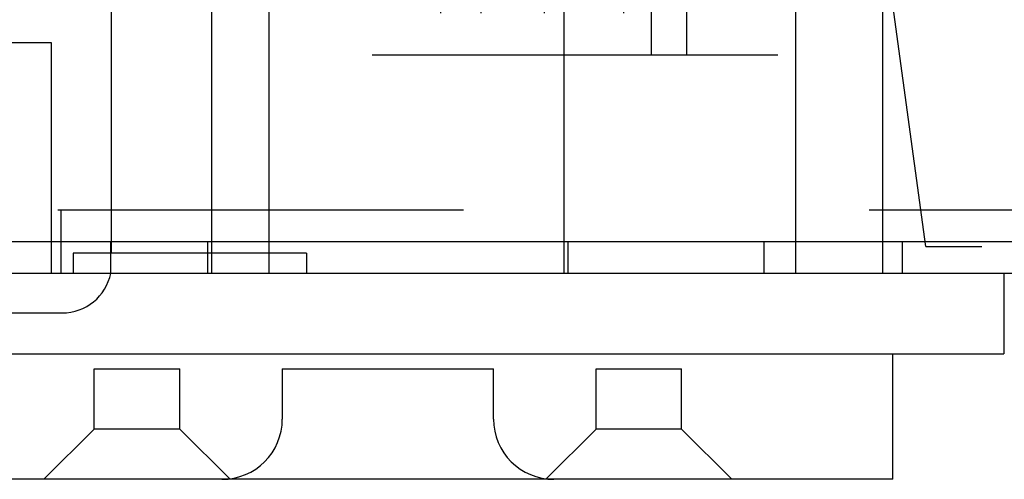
# Model space of a CAD drawing. Header units: inches. Extents: x 0 to 73.3, y 0 to 56.7.
# Tile 21 of 36: x 41.314 to 42.293, y 25.276 to 25.734. Entities that reach past the tile are written whole.
import ezdxf

# ---------------------------------------------------------------- set-up
doc = ezdxf.new("R2010")
doc.units = ezdxf.units.IN
doc.header["$LTSCALE"] = 4.033333
doc.header["$MEASUREMENT"] = 0
doc.linetypes.add('HIDDEN', pattern=[0.2, 0.1, -0.1])
doc.layers.get('0').update_dxf_attribs({"linetype": 'CONTINUOUS'})
doc.layers.add('DEFAULT_2', color=8, linetype='HIDDEN')

msp = doc.modelspace()

# ---------------------------------------------------------------- linework, layer by layer
at = {"color": 7, "linetype": 'Continuous'}
for p, q in [((42.54673, 25.51278), (39.41287, 25.51278)), ((42.56248, 25.48129), (40.53886, 25.48129)), ((42.29309, 25.48129), (42.29309, 25.40129)), ((41.217, 25.44192), (41.35678, 25.44192)), ((41.06809, 25.40129), (42.29309, 25.40129)), ((42.18259, 25.27629), (42.18259, 25.40129)), ((42.18259, 25.27629), (41.17859, 25.27629))]:
    msp.add_line(p, q, dxfattribs=at)
msp.add_arc((41.35678, 25.49113), 0.04921, 270, 348.46304, dxfattribs=at)
at = {"layer": 'DEFAULT_2', "color": 8, "linetype": 'HIDDEN'}
for p, q in [((41.50539, 25.48129), (41.50539, 26.62302)), ((41.85579, 25.48129), (41.85579, 26.62302)), ((42.0861, 25.48129), (42.0861, 26.62302)), ((42.17272, 25.48129), (42.17272, 26.62302)), ((42.17272, 26.22932), (42.27114, 25.50806)), ((41.66484, 26.21652), (41.66484, 25.69881)), ((41.81445, 26.21652), (41.81445, 25.69881)), ((42.02508, 26.16731), (42.02508, 25.69881)), ((41.73276, 26.14369), (41.73276, 25.69881)), ((41.77311, 26.14369), (41.77311, 25.69881)), ((41.8361, 26.14369), (41.8361, 25.69881)), ((41.91484, 26.14369), (41.91484, 25.69881)), ((41.97784, 25.69881), (41.97784, 26.14369)), ((41.9424, 25.95767), (41.9424, 25.69881)), ((41.40524, 25.87499), (41.40524, 25.50129)), ((41.56224, 25.87499), (41.56224, 25.50129)), ((42.21551, 25.50806), (42.17272, 25.82167)), ((41.34595, 25.71081), (41.22784, 25.71081)), ((41.34595, 25.48129), (41.34595, 25.71081)), ((41.66484, 25.69881), (42.63335, 25.69881)), ((42.56248, 25.54428), (40.69634, 25.54428)), ((41.35579, 25.48129), (41.35579, 25.54428)), ((41.405, 25.48129), (41.405, 25.51278)), ((41.50146, 25.48129), (41.50146, 25.51278)), ((41.56248, 25.48129), (41.56248, 25.51278)), ((41.85973, 25.48129), (41.85973, 25.51278)), ((42.05461, 25.48129), (42.05461, 25.51278)), ((42.1924, 25.48129), (42.1924, 25.51278)), ((42.21551, 25.50806), (42.27114, 25.50806)), ((41.59974, 25.50129), (41.36774, 25.50129)), ((41.36774, 25.50129), (41.36774, 25.48129)), ((41.59974, 25.50129), (41.59974, 25.48129)), ((41.38859, 25.38629), (41.47359, 25.38629)), ((41.38859, 25.32629), (41.38859, 25.38629)), ((41.47359, 25.32629), (41.47359, 25.38629)), ((41.57559, 25.38629), (41.78559, 25.38629)), ((41.57559, 25.38629), (41.57559, 25.33629)), ((41.78559, 25.33629), (41.78559, 25.38629)), ((41.88759, 25.38629), (41.97259, 25.38629)), ((41.88759, 25.32629), (41.88759, 25.38629)), ((41.97259, 25.32629), (41.97259, 25.38629)), ((41.33859, 25.27629), (41.38859, 25.32629)), ((41.47359, 25.32629), (41.38859, 25.32629)), ((41.52359, 25.27629), (41.47359, 25.32629)), ((41.83759, 25.27629), (41.88759, 25.32629)), ((41.97259, 25.32629), (41.88759, 25.32629)), ((42.02259, 25.27629), (41.97259, 25.32629))]:
    msp.add_line(p, q, dxfattribs=at)
for centre, start, end in [((41.51559, 25.33629), 270, 360), ((41.84559, 25.33629), 180, 270)]:
    msp.add_arc(centre, 0.06, start, end, dxfattribs=at)

doc.saveas('drawing.dxf')
